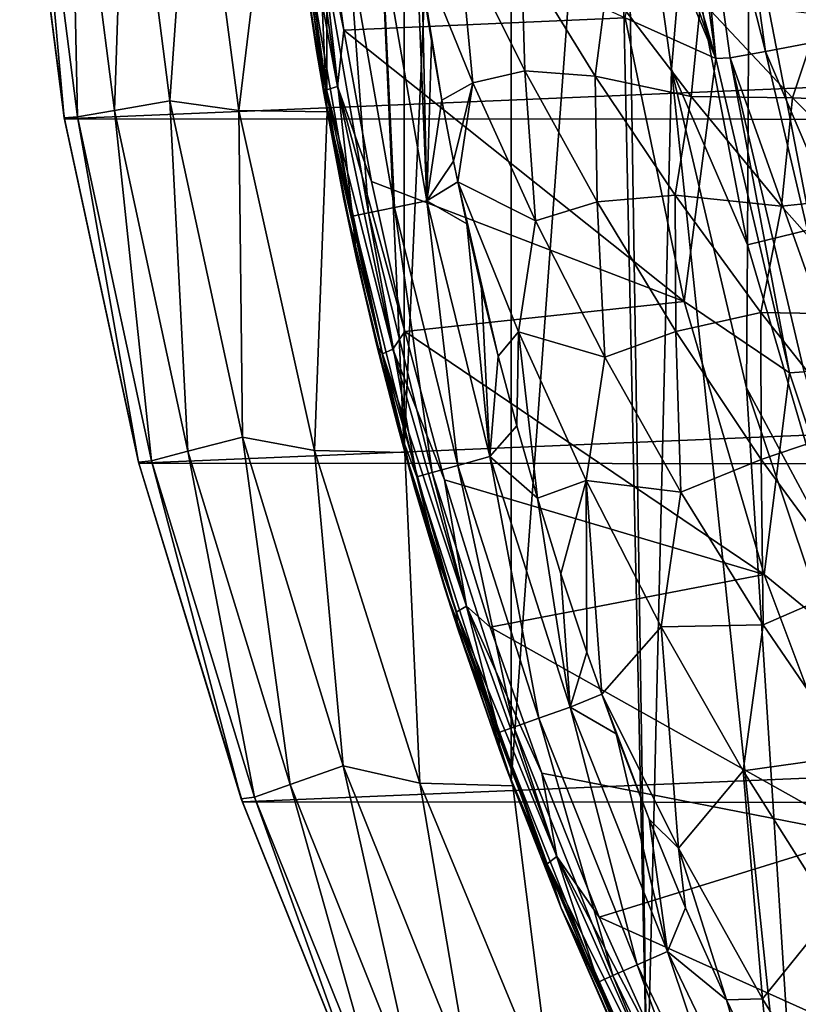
# Model space of a CAD drawing. Header units: metres. Extents: x -31 to 127, y -24 to 31.
# Tile 5 of 150: x -23.91 to -19.42, y -9.17 to -3.48. Entities that reach past the tile are written whole.
import ezdxf

# ---------------------------------------------------------------- set-up
doc = ezdxf.new("R2010")
doc.units = ezdxf.units.M
doc.layers.add('solid_12_381_041_XXX', color=7, linetype='CONTINUOUS')

msp = doc.modelspace()

# ---------------------------------------------------------------- linework, layer by layer
at = {"layer": 'solid_12_381_041_XXX'}
for points in [[(-21.076139, 7.876562, 115.500305), (-21.694939, 5.962623, 115.500305), (-21.694881, -5.962834, 115.500305)], [(-21.076139, 7.876562, 115.500305), (-21.694881, -5.962834, 115.500305), (-21.076042, -7.876822, 115.500305)], [(-20.499462, -0.006935, 115.500305), (-21.076139, 7.876562, 115.500305), (-21.076042, -7.876822, 115.500305)], [(-21.694939, 5.962623, 115.500305), (-22.140612, 4.005165, 115.500305), (-21.694881, -5.962834, 115.500305)], [(-22.140612, 4.005165, 115.500305), (-22.408207, 2.020051, 115.500305), (-22.140583, -4.005316, 115.500305)], [(-22.140612, 4.005165, 115.500305), (-22.140583, -4.005316, 115.500305), (-21.694881, -5.962834, 115.500305)], [(-22.408207, 2.020051, 115.500305), (-22.408199, -2.020131, 115.500305), (-22.140583, -4.005316, 115.500305)], [(-20.499462, -0.006935, 115.500305), (-21.076042, -7.876822, 115.500305), (-20.291042, -9.721052, 115.500305)], [(-20.412106, -1.895974, 115.500305), (-20.499462, -0.006935, 115.500305), (-20.291042, -9.721052, 115.500305)], [(-19.861963, -1.840482, 142.08902), (-19.544266, -1.811043, 142.488266), (-19.293791, -3.606635, 142.488266)], [(-19.544266, -1.811043, 142.488266), (-19.136187, -1.773229, 142.793625), (-18.890942, -3.531329, 142.793625)], [(-19.293791, -3.606635, 142.488266), (-19.544266, -1.811043, 142.488266), (-18.890942, -3.531329, 142.793625)], [(-20.15098, -1.86092, 141.120102), (-19.894472, -3.706071, 141.120102), (-20.297785, -2.305297, 135.634781)], [(-20.068533, -1.859623, 141.621948), (-19.894472, -3.706071, 141.120102), (-20.15098, -1.86092, 141.120102)], [(-20.068533, -1.859623, 141.621948), (-19.861963, -1.840482, 142.08902), (-19.607416, -3.665262, 142.08902)], [(-19.811338, -3.703381, 141.621948), (-19.894472, -3.706071, 141.120102), (-20.068533, -1.859623, 141.621948)], [(-19.811338, -3.703381, 141.621948), (-20.068533, -1.859623, 141.621948), (-19.607416, -3.665262, 142.08902)], [(-19.607416, -3.665262, 142.08902), (-19.861963, -1.840482, 142.08902), (-19.293791, -3.606635, 142.488266)], [(-20.150206, -3.767937, 115.500305), (-20.412106, -1.895974, 115.500305), (-20.291042, -9.721052, 115.500305)], [(-20.076227, -2.886381, 117.29406), (-20.412106, -1.895974, 115.500305), (-20.150206, -3.767937, 115.500305)], [(-23.366375, -4.006567, -0.293171), (-23.298447, -1.98299, -0.07612), (-23.621979, -2.010527, -0.293171)], [(-23.366375, -4.006567, -0.293171), (-23.046345, -3.951693, -0.07612), (-23.298447, -1.98299, -0.07612)], [(-23.298447, -1.98299, -0.07612), (-23.046345, -3.951693, -0.07612), (-22.910286, -2.02186)], [(-23.837994, -2.028912, -0.618042), (-23.913879, -2.031342, -1), (-23.656137, -4.048105, -1)], [(-23.912514, -2.042088, -4), (-23.656137, -4.048105, -1), (-23.913879, -2.031342, -1)], [(-23.912514, -2.042088, -4), (-23.655149, -4.054073, -4), (-23.656137, -4.048105, -1)], [(-23.912514, -2.042088, -4), (23.911116, -2.054668, -4), (-23.655149, -4.054073, -4)], [(-23.621979, -2.010527, -0.293171), (-23.837994, -2.028912, -0.618042), (-23.580051, -4.043206, -0.618042)], [(-23.580051, -4.043206, -0.618042), (-23.837994, -2.028912, -0.618042), (-23.656137, -4.048105, -1)], [(-23.366375, -4.006567, -0.293171), (-23.621979, -2.010527, -0.293171), (-23.580051, -4.043206, -0.618042)], [(-23.046345, -3.951693, -0.07612), (-22.64818, -4.007446), (-22.910286, -2.02186)], [(-22.408535, -2.022448), (-22.910286, -2.02186), (-22.64818, -4.007446)], [(-22.139183, -4.01338), (-22.408535, -2.022448), (-22.64818, -4.007446)], [(-22.408535, -2.022448), (-22.140583, -4.005316, 115.500305), (-22.408199, -2.020131, 115.500305)], [(-22.139183, -4.01338), (-22.140583, -4.005316, 115.500305), (-22.408535, -2.022448)], [(-23.655149, -4.054073, -4), (23.911116, -2.054668, -4), (23.651144, -4.076988, -4)], [(-19.894472, -3.706071, 141.120102), (-20.281019, -2.615278, 135.042831), (-20.297785, -2.305297, 135.634781)], [(-22.295532, -2.330839, 128.469879), (-22.079712, -3.868702, 128.369247), (-22.35895, -2.342532, 128.572693)], [(-22.325624, -2.795796, 128.652893), (-22.35895, -2.342532, 128.572693), (-22.142054, -3.888069, 128.471558)], [(-22.079712, -3.868702, 128.369247), (-22.142054, -3.888069, 128.471558), (-22.35895, -2.342532, 128.572693)], [(-22.295532, -2.330839, 128.469879), (-22.166069, -2.66522, 128.386505), (-22.042072, -3.5429, 128.32869)], [(-22.295532, -2.330839, 128.469879), (-22.042072, -3.5429, 128.32869), (-22.079712, -3.868702, 128.369247)], [(-22.042072, -3.5429, 128.32869), (-22.166069, -2.66522, 128.386505), (-20.417236, -3.471261, 127.571014)], [(-19.894472, -3.706071, 141.120102), (-20.282593, -2.776266, 134.390747), (-20.281019, -2.615278, 135.042831)], [(-19.894472, -3.706071, 141.120102), (-20.417236, -3.471261, 127.571014), (-20.282593, -2.776266, 134.390747)], [(-19.169718, -2.755992, 120.789749), (-19.701284, -2.83241, 119.06263), (-19.34284, -4.6923, 119.06263)], [(-22.20013, -3.661171, 128.594299), (-22.325624, -2.795796, 128.652893), (-22.142054, -3.888069, 128.471558)], [(-22.307508, -2.936842, 144.421112), (-22.325624, -2.795796, 128.652893), (-22.20013, -3.661171, 128.594299)], [(-19.701284, -2.83241, 119.06263), (-20.076227, -2.886381, 117.29406), (-19.710955, -4.781667, 117.29406)], [(-19.34284, -4.6923, 119.06263), (-19.701284, -2.83241, 119.06263), (-19.710955, -4.781667, 117.29406)], [(-19.710955, -4.781667, 117.29406), (-20.076227, -2.886381, 117.29406), (-20.150206, -3.767937, 115.500305)], [(-22.158175, -3.907086, 144.421219), (-22.307508, -2.936842, 144.421112), (-22.20013, -3.661171, 128.594299)], [(-22.257465, -3.090321, 144.620575), (-22.307508, -2.936842, 144.421112), (-22.158175, -3.907086, 144.421219)], [(-22.013092, -3.056357, 144.97789), (-22.164967, -3.077456, 144.816574), (-21.900253, -4.597906, 144.816605)], [(-21.823904, -3.030088, 145.0811), (-22.013092, -3.056357, 144.97789), (-21.750246, -4.566392, 144.977966)], [(-21.750246, -4.566392, 144.977966), (-22.013092, -3.056357, 144.97789), (-21.900253, -4.597906, 144.816605)], [(-21.563354, -4.527151, 145.081238), (-21.823904, -3.030088, 145.0811), (-21.750246, -4.566392, 144.977966)], [(-21.622414, -3.046214, 145.120193), (-21.823904, -3.030088, 145.0811), (-21.563354, -4.527151, 145.081238)], [(-21.376787, -3.013489, 145.132782), (-21.622414, -3.046214, 145.120193), (-21.297115, -3.847734, 145.130203)], [(-21.589779, -3.269143, 145.120224), (-21.622414, -3.046214, 145.120193), (-21.563354, -4.527151, 145.081238)], [(-21.53623, -3.604243, 145.12027), (-21.622414, -3.046214, 145.120193), (-21.589779, -3.269143, 145.120224)], [(-21.476114, -3.947022, 145.120316), (-21.622414, -3.046214, 145.120193), (-21.53623, -3.604243, 145.12027)], [(-21.297115, -3.847734, 145.130203), (-21.622414, -3.046214, 145.120193), (-21.476114, -3.947022, 145.120316)], [(-20.997372, -3.776893, 145.145813), (-21.376787, -3.013489, 145.132782), (-21.297115, -3.847734, 145.130203)], [(-21.016571, -3.117366, 145.150085), (-21.376787, -3.013489, 145.132782), (-20.997372, -3.776893, 145.145813)], [(-22.164967, -3.077456, 144.816574), (-22.257465, -3.090321, 144.620575), (-21.991585, -4.617117, 144.62059)], [(-21.991585, -4.617117, 144.62059), (-22.257465, -3.090321, 144.620575), (-22.158175, -3.907086, 144.421219)], [(-21.900253, -4.597906, 144.816605), (-22.164967, -3.077456, 144.816574), (-21.991585, -4.617117, 144.62059)], [(-20.590635, -3.809299, 145.16571), (-21.016571, -3.117366, 145.150085), (-20.997372, -3.776893, 145.145813)], [(-20.524525, -3.287503, 145.173248), (-21.016571, -3.117366, 145.150085), (-20.590635, -3.809299, 145.16571)], [(-21.53623, -3.604243, 145.12027), (-21.589779, -3.269143, 145.120224), (-21.563354, -4.527151, 145.081238)], [(-20.036364, -3.926203, 145.19191), (-20.524525, -3.287503, 145.173248), (-20.590635, -3.809299, 145.16571)], [(-19.980558, -3.369123, 145.19931), (-20.524525, -3.287503, 145.173248), (-20.036364, -3.926203, 145.19191)], [(-19.451506, -3.934365, 145.22023), (-19.980558, -3.369123, 145.19931), (-20.036364, -3.926203, 145.19191)], [(-19.29286, -3.453519, 145.231964), (-19.980558, -3.369123, 145.19931), (-19.451506, -3.934365, 145.22023)], [(-18.706907, -3.962307, 145.2556), (-19.29286, -3.453519, 145.231964), (-19.451506, -3.934365, 145.22023)], [(-22.042072, -3.5429, 128.32869), (-20.417236, -3.471261, 127.571014), (-20.078037, -5.108995, 127.412849)], [(-19.894472, -3.706071, 141.120102), (-20.078037, -5.108995, 127.412849), (-20.417236, -3.471261, 127.571014)], [(-22.079712, -3.868702, 128.369247), (-22.042072, -3.5429, 128.32869), (-21.883047, -4.416496, 128.254532)], [(-21.883047, -4.416496, 128.254532), (-22.042072, -3.5429, 128.32869), (-20.078037, -5.108995, 127.412849)], [(-21.476114, -3.947022, 145.120316), (-21.53623, -3.604243, 145.12027), (-21.563354, -4.527151, 145.081238)], [(-19.607416, -3.665262, 142.08902), (-19.293791, -3.606635, 142.488266), (-18.87871, -5.371456, 142.488266)], [(-22.041723, -4.518009, 128.521118), (-22.20013, -3.661171, 128.594299), (-22.142054, -3.888069, 128.471558)], [(-22.158175, -3.907086, 144.421219), (-22.20013, -3.661171, 128.594299), (-22.041723, -4.518009, 128.521118)], [(-19.811338, -3.703381, 141.621948), (-19.607416, -3.665262, 142.08902), (-19.185587, -5.45877, 142.08902)], [(-19.185587, -5.45877, 142.08902), (-19.607416, -3.665262, 142.08902), (-18.87871, -5.371456, 142.488266)], [(-19.894472, -3.706071, 141.120102), (-19.469378, -5.519815, 141.120102), (-20.078037, -5.108995, 127.412849)], [(-19.811338, -3.703381, 141.621948), (-19.469378, -5.519815, 141.120102), (-19.894472, -3.706071, 141.120102)], [(-19.385122, -5.515543, 141.621948), (-19.469378, -5.519815, 141.120102), (-19.811338, -3.703381, 141.621948)], [(-19.385122, -5.515543, 141.621948), (-19.811338, -3.703381, 141.621948), (-19.185587, -5.45877, 142.08902)], [(-20.997372, -3.776893, 145.145813), (-21.297115, -3.847734, 145.130203), (-20.935081, -4.6436, 145.140488)], [(-20.580225, -4.533662, 145.159256), (-20.997372, -3.776893, 145.145813), (-20.935081, -4.6436, 145.140488)], [(-20.590635, -3.809299, 145.16571), (-20.997372, -3.776893, 145.145813), (-20.580225, -4.533662, 145.159256)], [(-20.150206, -3.767937, 115.500305), (-20.291042, -9.721052, 115.500305), (-19.342438, -11.493898, 115.500305)], [(-19.718094, -5.607636, 115.500305), (-20.150206, -3.767937, 115.500305), (-19.342438, -11.493898, 115.500305)], [(-19.710955, -4.781667, 117.29406), (-20.150206, -3.767937, 115.500305), (-19.718094, -5.607636, 115.500305)], [(-21.297115, -3.847734, 145.130203), (-21.476114, -3.947022, 145.120316), (-21.408474, -4.299353, 145.120361)], [(-21.297115, -3.847734, 145.130203), (-21.408474, -4.299353, 145.120361), (-21.384485, -4.417395, 145.120377)], [(-20.935081, -4.6436, 145.140488), (-21.297115, -3.847734, 145.130203), (-21.384485, -4.417395, 145.120377)], [(-20.130243, -4.494984, 145.181778), (-20.590635, -3.809299, 145.16571), (-20.580225, -4.533662, 145.159256)], [(-20.036364, -3.926203, 145.19191), (-20.590635, -3.809299, 145.16571), (-20.130243, -4.494984, 145.181778)], [(-21.96666, -4.869893, 144.421371), (-22.158175, -3.907086, 144.421219), (-22.041723, -4.518009, 128.521118)], [(-21.991585, -4.617117, 144.62059), (-22.158175, -3.907086, 144.421219), (-21.96666, -4.869893, 144.421371)], [(-22.079712, -3.868702, 128.369247), (-21.758501, -5.383991, 128.219467), (-22.142054, -3.888069, 128.471558)], [(-22.041723, -4.518009, 128.521118), (-22.142054, -3.888069, 128.471558), (-21.819252, -5.410862, 128.32103)], [(-21.758501, -5.383991, 128.219467), (-21.819252, -5.410862, 128.32103), (-22.142054, -3.888069, 128.471558)], [(-22.079712, -3.868702, 128.369247), (-21.883047, -4.416496, 128.254532), (-21.689287, -5.282538, 128.164185)], [(-22.079712, -3.868702, 128.369247), (-21.689287, -5.282538, 128.164185), (-21.758501, -5.383991, 128.219467)], [(-22.942417, -5.973741, -0.293171), (-23.046345, -3.951693, -0.07612), (-23.366375, -4.006567, -0.293171)], [(-23.046345, -3.951693, -0.07612), (-22.628193, -5.891923, -0.07612), (-22.64818, -4.007446)], [(-22.942417, -5.973741, -0.293171), (-22.628193, -5.891923, -0.07612), (-23.046345, -3.951693, -0.07612)], [(-21.408474, -4.299353, 145.120361), (-21.476114, -3.947022, 145.120316), (-21.563354, -4.527151, 145.081238)], [(-19.515064, -4.558512, 145.211029), (-20.036364, -3.926203, 145.19191), (-20.130243, -4.494984, 145.181778)], [(-19.451506, -3.934365, 145.22023), (-20.036364, -3.926203, 145.19191), (-19.515064, -4.558512, 145.211029)], [(-18.892834, -4.493671, 145.241562), (-19.451506, -3.934365, 145.22023), (-19.515064, -4.558512, 145.211029)], [(-18.706907, -3.962307, 145.2556), (-19.451506, -3.934365, 145.22023), (-18.892834, -4.493671, 145.241562)], [(-23.366375, -4.006567, -0.293171), (-23.580051, -4.043206, -0.618042), (-23.152218, -6.028368, -0.618042)], [(-22.942417, -5.973741, -0.293171), (-23.366375, -4.006567, -0.293171), (-23.152218, -6.028368, -0.618042)], [(-22.139183, -4.01338), (-22.64818, -4.007446), (-22.211166, -5.968795)], [(-22.628193, -5.891923, -0.07612), (-22.211166, -5.968795), (-22.64818, -4.007446)], [(-21.689655, -5.981084), (-22.139183, -4.01338), (-22.211166, -5.968795)], [(-22.139183, -4.01338), (-21.694881, -5.962834, 115.500305), (-22.140583, -4.005316, 115.500305)], [(-21.689655, -5.981084), (-21.694881, -5.962834, 115.500305), (-22.139183, -4.01338)], [(-23.580051, -4.043206, -0.618042), (-23.656137, -4.048105, -1), (-23.228622, -6.035817, -1)], [(-23.655149, -4.054073, -4), (-23.228622, -6.035817, -1), (-23.656137, -4.048105, -1)], [(-23.655149, -4.054073, -4), (-23.225943, -6.042967, -4), (-23.228622, -6.035817, -1)], [(-23.655149, -4.054073, -4), (23.651144, -4.076988, -4), (-23.225943, -6.042967, -4)], [(-23.152218, -6.028368, -0.618042), (-23.580051, -4.043206, -0.618042), (-23.228622, -6.035817, -1)], [(-23.225943, -6.042967, -4), (23.651144, -4.076988, -4), (23.217838, -6.074059, -4)], [(-21.384485, -4.417395, 145.120377), (-21.408474, -4.299353, 145.120361), (-21.563354, -4.527151, 145.081238)], [(-21.689287, -5.282538, 128.164185), (-21.883047, -4.416496, 128.254532), (-20.078037, -5.108995, 127.412849)], [(-21.332497, -4.661655, 145.120422), (-21.384485, -4.417395, 145.120377), (-21.563354, -4.527151, 145.081238)], [(-21.247234, -5.036669, 145.120499), (-21.384485, -4.417395, 145.120377), (-21.332497, -4.661655, 145.120422)], [(-21.151604, -5.424182, 145.120575), (-21.384485, -4.417395, 145.120377), (-21.247234, -5.036669, 145.120499)], [(-21.034412, -5.285059, 145.128159), (-21.384485, -4.417395, 145.120377), (-21.151604, -5.424182, 145.120575)], [(-20.935081, -4.6436, 145.140488), (-21.384485, -4.417395, 145.120377), (-21.034412, -5.285059, 145.128159)], [(-21.851494, -5.363043, 128.434296), (-22.041723, -4.518009, 128.521118), (-21.819252, -5.410862, 128.32103)], [(-21.96666, -4.869893, 144.421371), (-22.041723, -4.518009, 128.521118), (-21.851494, -5.363043, 128.434296)], [(-21.563354, -4.527151, 145.081238), (-21.750246, -4.566392, 144.977966), (-21.383997, -6.054747, 144.978104)], [(-21.2003, -6.002728, 145.081451), (-21.563354, -4.527151, 145.081238), (-21.383997, -6.054747, 144.978104)], [(-21.332497, -4.661655, 145.120422), (-21.563354, -4.527151, 145.081238), (-21.2003, -6.002728, 145.081451)], [(-20.580225, -4.533662, 145.159256), (-20.935081, -4.6436, 145.140488), (-20.534998, -5.431226, 145.151108)], [(-20.130243, -4.494984, 145.181778), (-20.580225, -4.533662, 145.159256), (-20.125147, -5.282299, 145.173111)], [(-20.125147, -5.282299, 145.173111), (-20.580225, -4.533662, 145.159256), (-20.534998, -5.431226, 145.151108)], [(-19.635118, -5.173128, 145.198273), (-20.130243, -4.494984, 145.181778), (-20.125147, -5.282299, 145.173111)], [(-19.515064, -4.558512, 145.211029), (-20.130243, -4.494984, 145.181778), (-19.635118, -5.173128, 145.198273)], [(-18.892834, -4.493671, 145.241562), (-19.515064, -4.558512, 145.211029), (-18.960262, -5.183231, 145.230591)], [(-21.900253, -4.597906, 144.816605), (-21.991585, -4.617117, 144.62059), (-21.621115, -6.121965, 144.620636)], [(-21.750246, -4.566392, 144.977966), (-21.900253, -4.597906, 144.816605), (-21.531404, -6.096514, 144.816681)], [(-21.531404, -6.096514, 144.816681), (-21.900253, -4.597906, 144.816605), (-21.621115, -6.121965, 144.620636)], [(-21.383997, -6.054747, 144.978104), (-21.750246, -4.566392, 144.977966), (-21.531404, -6.096514, 144.816681)], [(-18.960262, -5.183231, 145.230591), (-19.515064, -4.558512, 145.211029), (-19.635118, -5.173128, 145.198273)], [(-21.991585, -4.617117, 144.62059), (-21.96666, -4.869893, 144.421371), (-21.733332, -5.823429, 144.4216)], [(-21.621115, -6.121965, 144.620636), (-21.991585, -4.617117, 144.62059), (-21.733332, -5.823429, 144.4216)], [(-20.534998, -5.431226, 145.151108), (-20.935081, -4.6436, 145.140488), (-21.034412, -5.285059, 145.128159)], [(-21.247234, -5.036669, 145.120499), (-21.332497, -4.661655, 145.120422), (-21.2003, -6.002728, 145.081451)], [(-19.34284, -4.6923, 119.06263), (-19.710955, -4.781667, 117.29406), (-19.167179, -6.63365, 117.29406)], [(-19.167179, -6.63365, 117.29406), (-19.710955, -4.781667, 117.29406), (-19.718094, -5.607636, 115.500305)], [(-21.733332, -5.823429, 144.4216), (-21.96666, -4.869893, 144.421371), (-21.851494, -5.363043, 128.434296)], [(-21.151604, -5.424182, 145.120575), (-21.247234, -5.036669, 145.120499), (-21.2003, -6.002728, 145.081451)], [(-21.689287, -5.282538, 128.164185), (-20.078037, -5.108995, 127.412849), (-19.614592, -6.684165, 127.196739)], [(-19.469378, -5.519815, 141.120102), (-19.614592, -6.684165, 127.196739), (-20.078037, -5.108995, 127.412849)], [(-19.635118, -5.173128, 145.198273), (-20.125147, -5.282299, 145.173111), (-19.631943, -6.021302, 145.187347)], [(-19.10498, -5.84244, 145.215179), (-19.635118, -5.173128, 145.198273), (-19.631943, -6.021302, 145.187347)], [(-18.960262, -5.183231, 145.230591), (-19.635118, -5.173128, 145.198273), (-19.10498, -5.84244, 145.215179)], [(-21.758501, -5.383991, 128.219467), (-21.689287, -5.282538, 128.164185), (-21.461, -6.138626, 128.057739)], [(-21.461, -6.138626, 128.057739), (-21.689287, -5.282538, 128.164185), (-19.614592, -6.684165, 127.196739)], [(-21.034412, -5.285059, 145.128159), (-21.151604, -5.424182, 145.120575), (-21.044336, -5.827084, 145.120667)], [(-21.034412, -5.285059, 145.128159), (-21.044336, -5.827084, 145.120667), (-20.924145, -6.244984, 145.120773)], [(-20.643536, -6.142088, 145.136169), (-21.034412, -5.285059, 145.128159), (-20.924145, -6.244984, 145.120773)], [(-20.534998, -5.431226, 145.151108), (-21.034412, -5.285059, 145.128159), (-20.643536, -6.142088, 145.136169)], [(-20.125147, -5.282299, 145.173111), (-20.534998, -5.431226, 145.151108), (-20.096779, -6.209085, 145.162064)], [(-19.631943, -6.021302, 145.187347), (-20.125147, -5.282299, 145.173111), (-20.096779, -6.209085, 145.162064)], [(-21.63154, -6.190835, 128.334259), (-21.851494, -5.363043, 128.434296), (-21.819252, -5.410862, 128.32103)], [(-21.733332, -5.823429, 144.4216), (-21.851494, -5.363043, 128.434296), (-21.63154, -6.190835, 128.334259)], [(-21.758501, -5.383991, 128.219467), (-21.334579, -6.868152, 128.02179), (-21.819252, -5.410862, 128.32103)], [(-21.758501, -5.383991, 128.219467), (-21.461, -6.138626, 128.057739), (-21.334579, -6.868152, 128.02179)], [(-21.63154, -6.190835, 128.334259), (-21.819252, -5.410862, 128.32103), (-21.393253, -6.902298, 128.122391)], [(-21.334579, -6.868152, 128.02179), (-21.393253, -6.902298, 128.122391), (-21.819252, -5.410862, 128.32103)], [(-21.044336, -5.827084, 145.120667), (-21.151604, -5.424182, 145.120575), (-21.2003, -6.002728, 145.081451)], [(-20.096779, -6.209085, 145.162064), (-20.534998, -5.431226, 145.151108), (-20.643536, -6.142088, 145.136169)], [(-19.469378, -5.519815, 141.120102), (-18.879295, -7.286784, 141.120102), (-19.614592, -6.684165, 127.196739)], [(-19.385122, -5.515543, 141.621948), (-18.879295, -7.286784, 141.120102), (-19.469378, -5.519815, 141.120102)], [(-19.117487, -7.399333, 115.500305), (-19.718094, -5.607636, 115.500305), (-19.342438, -11.493898, 115.500305)], [(-19.167179, -6.63365, 117.29406), (-19.718094, -5.607636, 115.500305), (-19.117487, -7.399333, 115.500305)], [(-21.458632, -6.765881, 144.421875), (-21.733332, -5.823429, 144.4216), (-21.63154, -6.190835, 128.334259)], [(-21.621115, -6.121965, 144.620636), (-21.733332, -5.823429, 144.4216), (-21.458632, -6.765881, 144.421875)], [(-20.924145, -6.244984, 145.120773), (-21.044336, -5.827084, 145.120667), (-21.2003, -6.002728, 145.081451)], [(-19.10498, -5.84244, 145.215179), (-19.631943, -6.021302, 145.187347), (-19.100428, -6.749172, 145.201996)], [(-22.353159, -7.897873, -0.293171), (-22.628193, -5.891923, -0.07612), (-22.942417, -5.973741, -0.293171)], [(-22.628193, -5.891923, -0.07612), (-22.047005, -7.789702, -0.07612), (-22.211166, -5.968795)], [(-22.353159, -7.897873, -0.293171), (-22.047005, -7.789702, -0.07612), (-22.628193, -5.891923, -0.07612)], [(-21.689655, -5.981084), (-21.076042, -7.876822, 115.500305), (-21.694881, -5.962834, 115.500305)], [(-22.942417, -5.973741, -0.293171), (-23.152218, -6.028368, -0.618042), (-22.55757, -7.970097, -0.618042)], [(-22.353159, -7.897873, -0.293171), (-22.942417, -5.973741, -0.293171), (-22.55757, -7.970097, -0.618042)], [(-21.689655, -5.981084), (-22.211166, -5.968795), (-21.604328, -7.889398)], [(-22.047005, -7.789702, -0.07612), (-21.604328, -7.889398), (-22.211166, -5.968795)], [(-21.0658, -7.904409), (-21.076042, -7.876822, 115.500305), (-21.689655, -5.981084)], [(-21.0658, -7.904409), (-21.689655, -5.981084), (-21.604328, -7.889398)], [(-21.2003, -6.002728, 145.081451), (-21.383997, -6.054747, 144.978104), (-20.916079, -7.514361, 144.978287)], [(-20.736458, -7.449824, 145.081726), (-21.2003, -6.002728, 145.081451), (-20.916079, -7.514361, 144.978287)], [(-20.924145, -6.244984, 145.120773), (-21.2003, -6.002728, 145.081451), (-20.736458, -7.449824, 145.081726)], [(-19.631943, -6.021302, 145.187347), (-20.096779, -6.209085, 145.162064), (-19.620344, -6.975647, 145.173355)], [(-19.100428, -6.749172, 145.201996), (-19.631943, -6.021302, 145.187347), (-19.620344, -6.975647, 145.173355)], [(-23.152218, -6.028368, -0.618042), (-23.228622, -6.035817, -1), (-22.634403, -7.980211, -1)], [(-23.225943, -6.042967, -4), (-22.634403, -7.980211, -1), (-23.228622, -6.035817, -1)], [(-23.225943, -6.042967, -4), (-22.628275, -7.996702, -4), (-22.634403, -7.980211, -1)], [(-23.225943, -6.042967, -4), (23.217838, -6.074059, -4), (-22.628275, -7.996702, -4)], [(-22.55757, -7.970097, -0.618042), (-23.152218, -6.028368, -0.618042), (-22.634403, -7.980211, -1)], [(-22.628275, -7.996702, -4), (23.217838, -6.074059, -4), (22.615068, -8.033664, -4)], [(-21.383997, -6.054747, 144.978104), (-21.531404, -6.096514, 144.816681), (-21.060175, -7.566165, 144.816788)], [(-20.916079, -7.514361, 144.978287), (-21.383997, -6.054747, 144.978104), (-21.060175, -7.566165, 144.816788)], [(-21.531404, -6.096514, 144.816681), (-21.621115, -6.121965, 144.620636), (-21.147821, -7.597715, 144.620697)], [(-21.147821, -7.597715, 144.620697), (-21.621115, -6.121965, 144.620636), (-21.458632, -6.765881, 144.421875)], [(-21.060175, -7.566165, 144.816788), (-21.531404, -6.096514, 144.816681), (-21.147821, -7.597715, 144.620697)], [(-21.382315, -7.003327, 128.220337), (-21.63154, -6.190835, 128.334259), (-21.393253, -6.902298, 128.122391)], [(-21.458632, -6.765881, 144.421875), (-21.63154, -6.190835, 128.334259), (-21.382315, -7.003327, 128.220337)], [(-21.197872, -6.988641, 127.935036), (-21.461, -6.138626, 128.057739), (-19.614592, -6.684165, 127.196739)], [(-21.334579, -6.868152, 128.02179), (-21.461, -6.138626, 128.057739), (-21.197872, -6.988641, 127.935036)], [(-20.643536, -6.142088, 145.136169), (-20.924145, -6.244984, 145.120773), (-20.789383, -6.680464, 145.12088)], [(-20.643536, -6.142088, 145.136169), (-20.789383, -6.680464, 145.12088), (-20.638487, -7.13326, 145.121002)], [(-20.643536, -6.142088, 145.136169), (-20.638487, -7.13326, 145.121002), (-20.553589, -7.374658, 145.121063)], [(-20.210945, -6.987066, 145.144455), (-20.643536, -6.142088, 145.136169), (-20.553589, -7.374658, 145.121063)], [(-20.096779, -6.209085, 145.162064), (-20.643536, -6.142088, 145.136169), (-20.210945, -6.987066, 145.144455)], [(-20.789383, -6.680464, 145.12088), (-20.924145, -6.244984, 145.120773), (-20.736458, -7.449824, 145.081726)], [(-19.620344, -6.975647, 145.173355), (-20.096779, -6.209085, 145.162064), (-20.210945, -6.987066, 145.144455)], [(-21.197872, -6.988641, 127.935036), (-19.614592, -6.684165, 127.196739), (-19.050459, -8.193437, 126.933678)], [(-20.638487, -7.13326, 145.121002), (-20.789383, -6.680464, 145.12088), (-20.736458, -7.449824, 145.081726)], [(-18.879295, -7.286784, 141.120102), (-19.050459, -8.193437, 126.933678), (-19.614592, -6.684165, 127.196739)], [(-19.100428, -6.749172, 145.201996), (-19.620344, -6.975647, 145.173355), (-19.105852, -7.729351, 145.184937)], [(-21.143084, -7.695453, 144.422195), (-21.458632, -6.765881, 144.421875), (-21.382315, -7.003327, 128.220337)], [(-21.147821, -7.597715, 144.620697), (-21.458632, -6.765881, 144.421875), (-21.143084, -7.695453, 144.422195)], [(-21.334579, -6.868152, 128.02179), (-20.811621, -8.31332, 127.777924), (-21.393253, -6.902298, 128.122391)], [(-21.334579, -6.868152, 128.02179), (-21.197872, -6.988641, 127.935036), (-20.90004, -7.830769, 127.79615)], [(-21.334579, -6.868152, 128.02179), (-20.90004, -7.830769, 127.79615), (-20.811621, -8.31332, 127.777924)], [(-21.382315, -7.003327, 128.220337), (-21.393253, -6.902298, 128.122391), (-20.867764, -8.35446, 127.877342)], [(-20.811621, -8.31332, 127.777924), (-20.867764, -8.35446, 127.877342), (-21.393253, -6.902298, 128.122391)], [(-20.90004, -7.830769, 127.79615), (-21.197872, -6.988641, 127.935036), (-19.050459, -8.193437, 126.933678)], [(-20.210945, -6.987066, 145.144455), (-20.553589, -7.374658, 145.121063), (-20.110096, -8.263891, 145.126343)], [(-19.620344, -6.975647, 145.173355), (-20.210945, -6.987066, 145.144455), (-19.7367, -7.818204, 145.152985)], [(-19.7367, -7.818204, 145.152985), (-20.210945, -6.987066, 145.144455), (-20.110096, -8.263891, 145.126343)], [(-19.105852, -7.729351, 145.184937), (-19.620344, -6.975647, 145.173355), (-19.7367, -7.818204, 145.152985)], [(-21.102482, -7.806104, 128.09166), (-21.382315, -7.003327, 128.220337), (-20.867764, -8.35446, 127.877342)], [(-21.143084, -7.695453, 144.422195), (-21.382315, -7.003327, 128.220337), (-21.102482, -7.806104, 128.09166)], [(-20.553589, -7.374658, 145.121063), (-20.638487, -7.13326, 145.121002), (-20.736458, -7.449824, 145.081726)], [(-20.469458, -7.605235, 145.12114), (-20.553589, -7.374658, 145.121063), (-20.736458, -7.449824, 145.081726)], [(-20.280296, -8.096481, 145.121292), (-20.553589, -7.374658, 145.121063), (-20.469458, -7.605235, 145.12114)], [(-20.110096, -8.263891, 145.126343), (-20.553589, -7.374658, 145.121063), (-20.280296, -8.096481, 145.121292)], [(-20.736458, -7.449824, 145.081726), (-20.916079, -7.514361, 144.978287), (-20.348717, -8.938314, 144.97847)], [(-20.174038, -8.86158, 145.082031), (-20.736458, -7.449824, 145.081726), (-20.348717, -8.938314, 144.97847)], [(-20.469458, -7.605235, 145.12114), (-20.736458, -7.449824, 145.081726), (-20.174038, -8.86158, 145.082031)], [(-20.916079, -7.514361, 144.978287), (-21.060175, -7.566165, 144.816788), (-20.488804, -8.999887, 144.816879)], [(-20.348717, -8.938314, 144.97847), (-20.916079, -7.514361, 144.978287), (-20.488804, -8.999887, 144.816879)], [(-21.060175, -7.566165, 144.816788), (-21.147821, -7.597715, 144.620697), (-20.573948, -9.037357, 144.620728)], [(-21.147821, -7.597715, 144.620697), (-21.143084, -7.695453, 144.422195), (-20.787291, -8.610376, 144.422592)], [(-20.573948, -9.037357, 144.620728), (-21.147821, -7.597715, 144.620697), (-20.787291, -8.610376, 144.422592)], [(-20.488804, -8.999887, 144.816879), (-21.060175, -7.566165, 144.816788), (-20.573948, -9.037357, 144.620728)], [(-20.280296, -8.096481, 145.121292), (-20.469458, -7.605235, 145.12114), (-20.174038, -8.86158, 145.082031)], [(-21.143084, -7.695453, 144.422195), (-21.102482, -7.806104, 128.09166), (-20.789749, -8.604438, 127.947388)], [(-20.787291, -8.610376, 144.422592), (-21.143084, -7.695453, 144.422195), (-20.789749, -8.604438, 127.947388)], [(-19.105852, -7.729351, 145.184937), (-19.7367, -7.818204, 145.152985), (-19.221422, -8.633686, 145.161774)], [(-21.602844, -9.765101, -0.293171), (-22.047005, -7.789702, -0.07612), (-22.353159, -7.897873, -0.293171)], [(-22.047005, -7.789702, -0.07612), (-21.306967, -9.631356, -0.07612), (-21.604328, -7.889398)], [(-21.602844, -9.765101, -0.293171), (-21.306967, -9.631356, -0.07612), (-22.047005, -7.789702, -0.07612)], [(-20.789749, -8.604438, 127.947388), (-21.102482, -7.806104, 128.09166), (-20.867764, -8.35446, 127.877342)], [(-20.567745, -8.661852, 127.641197), (-20.90004, -7.830769, 127.79615), (-19.050459, -8.193437, 126.933678)], [(-20.811621, -8.31332, 127.777924), (-20.90004, -7.830769, 127.79615), (-20.567745, -8.661852, 127.641197)], [(-19.7367, -7.818204, 145.152985), (-20.110096, -8.263891, 145.126343), (-19.625275, -9.134024, 145.131744)], [(-19.221422, -8.633686, 145.161774), (-19.7367, -7.818204, 145.152985), (-19.625275, -9.134024, 145.131744)], [(-22.353159, -7.897873, -0.293171), (-22.55757, -7.970097, -0.618042), (-21.800394, -9.8544, -0.618042)], [(-21.602844, -9.765101, -0.293171), (-22.353159, -7.897873, -0.293171), (-21.800394, -9.8544, -0.618042)], [(-21.0658, -7.904409), (-21.604328, -7.889398), (-20.834785, -9.740612)], [(-21.306967, -9.631356, -0.07612), (-20.834785, -9.740612), (-21.604328, -7.889398)], [(-21.0658, -7.904409), (-20.291042, -9.721052, 115.500305), (-21.076042, -7.876822, 115.500305)], [(-20.27216, -9.759662), (-20.291042, -9.721052, 115.500305), (-21.0658, -7.904409)], [(-20.27216, -9.759662), (-21.0658, -7.904409), (-20.834785, -9.740612)], [(-22.55757, -7.970097, -0.618042), (-22.634403, -7.980211, -1), (-21.877745, -9.867333, -1)], [(-22.628275, -7.996702, -4), (-21.877745, -9.867333, -1), (-22.634403, -7.980211, -1)], [(-22.628275, -7.996702, -4), (-21.869787, -9.883553, -4), (-21.877745, -9.867333, -1)], [(-22.628275, -7.996702, -4), (22.615068, -8.033664, -4), (-21.869787, -9.883553, -4)], [(-21.800394, -9.8544, -0.618042), (-22.55757, -7.970097, -0.618042), (-21.877745, -9.867333, -1)], [(-21.869787, -9.883553, -4), (22.615068, -8.033664, -4), (21.85174, -9.92356, -4)], [(-20.068794, -8.607851, 145.121445), (-20.280296, -8.096481, 145.121292), (-20.174038, -8.86158, 145.082031)], [(-20.110096, -8.263891, 145.126343), (-20.280296, -8.096481, 145.121292), (-20.068794, -8.607851, 145.121445)], [(-20.567745, -8.661852, 127.641197), (-19.050459, -8.193437, 126.933678), (-18.369598, -9.650852, 126.616188)], [(-20.110096, -8.263891, 145.126343), (-20.068794, -8.607851, 145.121445), (-19.832369, -9.139871, 145.121628)], [(-19.625275, -9.134024, 145.131744), (-20.110096, -8.263891, 145.126343), (-19.832369, -9.139871, 145.121628)], [(-20.811621, -8.31332, 127.777924), (-20.193762, -9.712047, 127.489815), (-20.867764, -8.35446, 127.877342)], [(-20.811621, -8.31332, 127.777924), (-20.567745, -8.661852, 127.641197), (-20.201231, -9.478806, 127.470291)], [(-20.811621, -8.31332, 127.777924), (-20.201231, -9.478806, 127.470291), (-20.193762, -9.712047, 127.489815)], [(-20.789749, -8.604438, 127.947388), (-20.867764, -8.35446, 127.877342), (-20.24696, -9.759854, 127.58786)], [(-20.193762, -9.712047, 127.489815), (-20.24696, -9.759854, 127.58786), (-20.867764, -8.35446, 127.877342)], [(-20.442106, -9.400549, 127.7873), (-20.789749, -8.604438, 127.947388), (-20.24696, -9.759854, 127.58786)], [(-20.787291, -8.610376, 144.422592), (-20.789749, -8.604438, 127.947388), (-20.442106, -9.400549, 127.7873)], [(-20.391926, -9.50891, 144.42305), (-20.787291, -8.610376, 144.422592), (-20.442106, -9.400549, 127.7873)], [(-20.573948, -9.037357, 144.620728), (-20.787291, -8.610376, 144.422592), (-20.391926, -9.50891, 144.42305)], [(-19.832369, -9.139871, 145.121628), (-20.068794, -8.607851, 145.121445), (-20.174038, -8.86158, 145.082031)], [(-19.221422, -8.633686, 145.161774), (-19.625275, -9.134024, 145.131744), (-19.098848, -9.985147, 145.137283)], [(-20.201231, -9.478806, 127.470291), (-20.567745, -8.661852, 127.641197), (-18.369598, -9.650852, 126.616188)], [(-20.174038, -8.86158, 145.082031), (-20.348717, -8.938314, 144.97847), (-19.68462, -10.31984, 144.978653)], [(-19.515722, -10.231288, 145.082367), (-20.174038, -8.86158, 145.082031), (-19.68462, -10.31984, 144.978653)], [(-19.832369, -9.139871, 145.121628), (-20.174038, -8.86158, 145.082031), (-19.515722, -10.231288, 145.082367)], [(-20.348717, -8.938314, 144.97847), (-20.488804, -8.999887, 144.816879), (-19.820009, -10.390866, 144.81694)], [(-19.68462, -10.31984, 144.978653), (-20.348717, -8.938314, 144.97847), (-19.820009, -10.390866, 144.81694)], [(-20.488804, -8.999887, 144.816879), (-20.573948, -9.037357, 144.620728), (-19.902227, -10.434055, 144.620712)], [(-19.820009, -10.390866, 144.81694), (-20.488804, -8.999887, 144.816879), (-19.902227, -10.434055, 144.620712)], [(-20.573948, -9.037357, 144.620728), (-20.391926, -9.50891, 144.42305), (-19.957745, -10.389343, 144.423553)], [(-19.902227, -10.434055, 144.620712), (-20.573948, -9.037357, 144.620728), (-19.957745, -10.389343, 144.423553)], [(-19.625275, -9.134024, 145.131744), (-19.832369, -9.139871, 145.121628), (-19.568623, -9.692208, 145.121811)], [(-19.568623, -9.692208, 145.121811), (-19.832369, -9.139871, 145.121628), (-19.515722, -10.231288, 145.082367)], [(-19.098848, -9.985147, 145.137283), (-19.625275, -9.134024, 145.131744), (-19.568623, -9.692208, 145.121811)]]:
    msp.add_3dface(points, dxfattribs=at)

doc.saveas('drawing.dxf')
